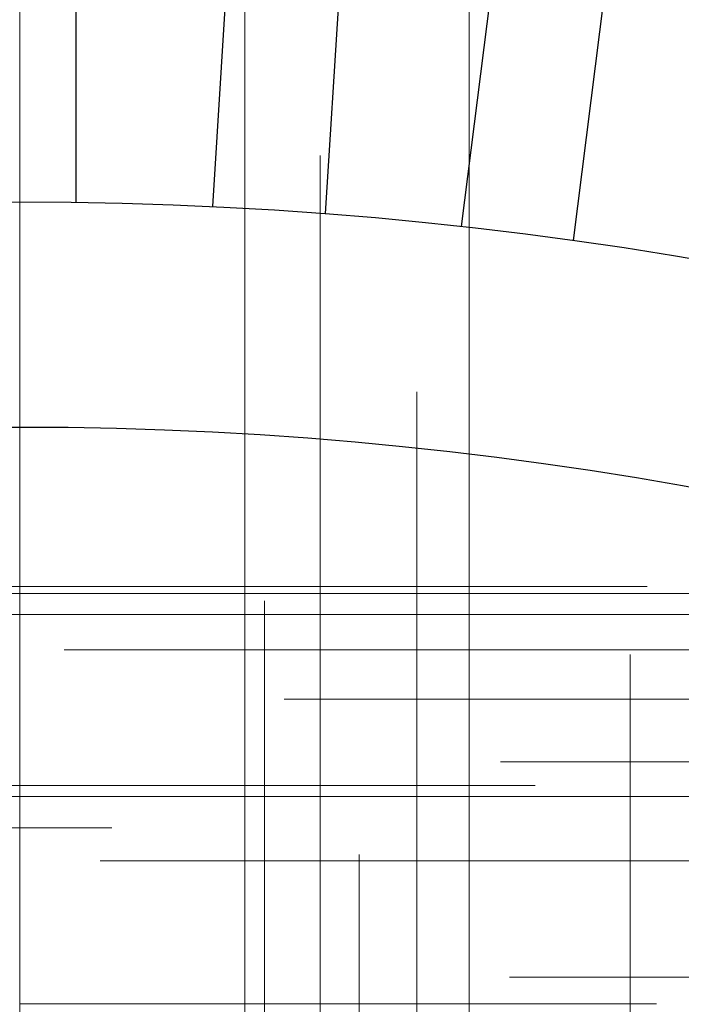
# Model space of a CAD drawing. Header units: millimetres. Extents: x -50 to 901, y -50 to 714.
# Tile 117 of 186: x 0 to 6, y 28 to 37. Entities that reach past the tile are written whole.
import ezdxf

# ---------------------------------------------------------------- set-up
doc = ezdxf.new("R2010")
doc.units = ezdxf.units.MM

# ---------------------------------------------------------------- blocks, each defined once
blk = doc.blocks.new('SW_CENTERMARKSYMBOL_0')
at = {"color": 0, "linetype": 'Continuous', "lineweight": 18}
blk.add_line((0, 10), (0, 48.6219), dxfattribs=at)
blk = doc.blocks.new('SW_CENTERMARKSYMBOL_170')
at = {"color": 0, "linetype": 'Continuous', "lineweight": 18}
for p, q in [((0, 5), (0, 5.6063)), ((0, 0), (0, 5))]:
    blk.add_line(p, q, dxfattribs=at)
blk = doc.blocks.new('SW_CENTERMARKSYMBOL_172')
at = {"color": 0, "linetype": 'Continuous', "lineweight": 18}
for p, q in [((0, 0), (5, 0)), ((5, 0), (5.6585, 0))]:
    blk.add_line(p, q, dxfattribs=at)
blk = doc.blocks.new('SW_CENTERMARKSYMBOL_173')
at = {"color": 0, "linetype": 'Continuous', "lineweight": 18}
for p, q in [((0, 0), (5, 0)), ((5, 0), (5.6932, 0))]:
    blk.add_line(p, q, dxfattribs=at)
blk = doc.blocks.new('SW_CENTERMARKSYMBOL_181')
at = {"color": 0, "linetype": 'Continuous', "lineweight": 18}
for p, q in [((0, 0), (5, 0)), ((5, 0), (5.6932, 0))]:
    blk.add_line(p, q, dxfattribs=at)
blk = doc.blocks.new('SW_CENTERMARKSYMBOL_185')
at = {"color": 0, "linetype": 'Continuous', "lineweight": 18}
for p, q in [((0, 5), (0, 5.6585)), ((0, 0), (0, 5))]:
    blk.add_line(p, q, dxfattribs=at)
blk = doc.blocks.new('SW_CENTERMARKSYMBOL_187')
at = {"color": 0, "linetype": 'Continuous', "lineweight": 18}
for p, q in [((-5, 0), (-5.6932, 0)), ((0, 0), (-5, 0))]:
    blk.add_line(p, q, dxfattribs=at)
blk = doc.blocks.new('SW_CENTERMARKSYMBOL_193')
at = {"color": 0, "linetype": 'Continuous', "lineweight": 18}
for p, q in [((0, 5), (0, 5.6063)), ((0, 0), (0, 5))]:
    blk.add_line(p, q, dxfattribs=at)
blk = doc.blocks.new('SW_CENTERMARKSYMBOL_194')
at = {"color": 0, "linetype": 'Continuous', "lineweight": 18}
for p, q in [((0, 5), (0, 5.6585)), ((0, 0), (0, 5))]:
    blk.add_line(p, q, dxfattribs=at)
blk = doc.blocks.new('SW_CENTERMARKSYMBOL_195')
at = {"color": 0, "linetype": 'Continuous', "lineweight": 18}
for p, q in [((0, 5), (0, 5.6585)), ((0, 0), (0, 5))]:
    blk.add_line(p, q, dxfattribs=at)
blk = doc.blocks.new('SW_CENTERMARKSYMBOL_199')
at = {"color": 0, "linetype": 'Continuous', "lineweight": 18}
for p, q in [((0, 5), (0, 5.6932)), ((0, 0), (0, 5)), ((0, 0), (-5, 0)), ((0, 0), (0, -5)), ((0, 0), (5, 0))]:
    blk.add_line(p, q, dxfattribs=at)
blk = doc.blocks.new('SW_CENTERMARKSYMBOL_372')
at = {"color": 0, "linetype": 'Continuous', "lineweight": 18}
for p, q in [((0, 0), (5, 0)), ((5, 0), (5.5747, 0))]:
    blk.add_line(p, q, dxfattribs=at)
blk = doc.blocks.new('SW_CENTERMARKSYMBOL_373')
at = {"color": 0, "linetype": 'Continuous', "lineweight": 18}
for p, q in [((0, 0), (5, 0)), ((5, 0), (5.5747, 0))]:
    blk.add_line(p, q, dxfattribs=at)
blk = doc.blocks.new('SW_CENTERMARKSYMBOL_374')
at = {"color": 0, "linetype": 'Continuous', "lineweight": 18}
for p, q in [((0, 5), (0, 5.5747)), ((0, 0), (0, 5)), ((0, 0), (-5, 0)), ((0, 0), (0, -5)), ((0, 0), (5, 0)), ((5, 0), (5.5747, 0))]:
    blk.add_line(p, q, dxfattribs=at)
blk = doc.blocks.new('SW_CENTERMARKSYMBOL_375')
at = {"color": 0, "linetype": 'Continuous', "lineweight": 18}
for p, q in [((0, 5), (0, 5.5747)), ((0, 0), (0, 5)), ((0, 0), (-5, 0)), ((0, 0), (0, -5)), ((0, 0), (5, 0))]:
    blk.add_line(p, q, dxfattribs=at)
blk = doc.blocks.new('SW_CENTERMARKSYMBOL_376')
at = {"color": 0, "linetype": 'Continuous', "lineweight": 18}
for p, q in [((0, 5), (0, 5.5747)), ((0, 0), (0, 5)), ((0, 0), (-5, 0)), ((0, 0), (0, -5)), ((0, 0), (5, 0))]:
    blk.add_line(p, q, dxfattribs=at)
blk = doc.blocks.new('SW_CENTERMARKSYMBOL_377')
at = {"color": 0, "linetype": 'Continuous', "lineweight": 18}
for p, q in [((-5, 0), (-5.5747, 0)), ((0, 0), (-5, 0))]:
    blk.add_line(p, q, dxfattribs=at)
blk = doc.blocks.new('SW_CENTERMARKSYMBOL_378')
at = {"color": 0, "linetype": 'Continuous', "lineweight": 18}
for p, q in [((-5, 0), (-5.5747, 0)), ((0, 0), (-5, 0))]:
    blk.add_line(p, q, dxfattribs=at)
blk = doc.blocks.new('SW_CENTERMARKSYMBOL_379')
at = {"color": 0, "linetype": 'Continuous', "lineweight": 18}
for p, q in [((-5, 0), (-5.5747, 0)), ((0, 0), (-5, 0))]:
    blk.add_line(p, q, dxfattribs=at)
blk = doc.blocks.new('SW_CENTERMARKSYMBOL_466')
at = {"color": 0, "linetype": 'Continuous', "lineweight": 18}
for p, q in [((-5, 0), (-5.6932, 0)), ((0, 0), (-5, 0))]:
    blk.add_line(p, q, dxfattribs=at)
blk = doc.blocks.new('SW_CENTERMARKSYMBOL_563')
at = {"color": 0, "linetype": 'Continuous', "lineweight": 18}
blk.add_line((0, 10), (0, 48.6219), dxfattribs=at)
blk = doc.blocks.new('SW_CENTERMARKSYMBOL_733')
at = {"color": 0, "linetype": 'Continuous', "lineweight": 18}
for p, q in [((0, 5), (0, 5.6063)), ((0, 0), (0, 5))]:
    blk.add_line(p, q, dxfattribs=at)
blk = doc.blocks.new('SW_CENTERMARKSYMBOL_735')
at = {"color": 0, "linetype": 'Continuous', "lineweight": 18}
for p, q in [((0, 0), (5, 0)), ((5, 0), (5.6585, 0))]:
    blk.add_line(p, q, dxfattribs=at)
blk = doc.blocks.new('SW_CENTERMARKSYMBOL_736')
at = {"color": 0, "linetype": 'Continuous', "lineweight": 18}
for p, q in [((0, 0), (5, 0)), ((5, 0), (5.6932, 0))]:
    blk.add_line(p, q, dxfattribs=at)
blk = doc.blocks.new('SW_CENTERMARKSYMBOL_744')
at = {"color": 0, "linetype": 'Continuous', "lineweight": 18}
for p, q in [((0, 0), (5, 0)), ((5, 0), (5.6932, 0))]:
    blk.add_line(p, q, dxfattribs=at)
blk = doc.blocks.new('SW_CENTERMARKSYMBOL_748')
at = {"color": 0, "linetype": 'Continuous', "lineweight": 18}
for p, q in [((0, 5), (0, 5.6585)), ((0, 0), (0, 5))]:
    blk.add_line(p, q, dxfattribs=at)
blk = doc.blocks.new('SW_CENTERMARKSYMBOL_750')
at = {"color": 0, "linetype": 'Continuous', "lineweight": 18}
for p, q in [((-5, 0), (-5.6932, 0)), ((0, 0), (-5, 0))]:
    blk.add_line(p, q, dxfattribs=at)
blk = doc.blocks.new('SW_CENTERMARKSYMBOL_756')
at = {"color": 0, "linetype": 'Continuous', "lineweight": 18}
for p, q in [((0, 5), (0, 5.6063)), ((0, 0), (0, 5))]:
    blk.add_line(p, q, dxfattribs=at)
blk = doc.blocks.new('SW_CENTERMARKSYMBOL_757')
at = {"color": 0, "linetype": 'Continuous', "lineweight": 18}
for p, q in [((0, 5), (0, 5.6585)), ((0, 0), (0, 5))]:
    blk.add_line(p, q, dxfattribs=at)
blk = doc.blocks.new('SW_CENTERMARKSYMBOL_758')
at = {"color": 0, "linetype": 'Continuous', "lineweight": 18}
for p, q in [((0, 5), (0, 5.6585)), ((0, 0), (0, 5))]:
    blk.add_line(p, q, dxfattribs=at)
blk = doc.blocks.new('SW_CENTERMARKSYMBOL_762')
at = {"color": 0, "linetype": 'Continuous', "lineweight": 18}
for p, q in [((0, 5), (0, 5.6932)), ((0, 0), (0, 5)), ((0, 0), (-5, 0)), ((0, 0), (0, -5)), ((0, 0), (5, 0))]:
    blk.add_line(p, q, dxfattribs=at)
blk = doc.blocks.new('SW_CENTERMARKSYMBOL_935')
at = {"color": 0, "linetype": 'Continuous', "lineweight": 18}
for p, q in [((0, 0), (5, 0)), ((5, 0), (5.5747, 0))]:
    blk.add_line(p, q, dxfattribs=at)
blk = doc.blocks.new('SW_CENTERMARKSYMBOL_936')
at = {"color": 0, "linetype": 'Continuous', "lineweight": 18}
for p, q in [((0, 0), (5, 0)), ((5, 0), (5.5747, 0))]:
    blk.add_line(p, q, dxfattribs=at)
blk = doc.blocks.new('SW_CENTERMARKSYMBOL_937')
at = {"color": 0, "linetype": 'Continuous', "lineweight": 18}
for p, q in [((0, 5), (0, 5.5747)), ((0, 0), (0, 5)), ((0, 0), (-5, 0)), ((0, 0), (0, -5)), ((0, 0), (5, 0)), ((5, 0), (5.5747, 0))]:
    blk.add_line(p, q, dxfattribs=at)
blk = doc.blocks.new('SW_CENTERMARKSYMBOL_938')
at = {"color": 0, "linetype": 'Continuous', "lineweight": 18}
for p, q in [((0, 5), (0, 5.5747)), ((0, 0), (0, 5)), ((0, 0), (-5, 0)), ((0, 0), (0, -5)), ((0, 0), (5, 0))]:
    blk.add_line(p, q, dxfattribs=at)
blk = doc.blocks.new('SW_CENTERMARKSYMBOL_939')
at = {"color": 0, "linetype": 'Continuous', "lineweight": 18}
for p, q in [((0, 5), (0, 5.5747)), ((0, 0), (0, 5)), ((0, 0), (-5, 0)), ((0, 0), (0, -5)), ((0, 0), (5, 0))]:
    blk.add_line(p, q, dxfattribs=at)
blk = doc.blocks.new('SW_CENTERMARKSYMBOL_940')
at = {"color": 0, "linetype": 'Continuous', "lineweight": 18}
for p, q in [((-5, 0), (-5.5747, 0)), ((0, 0), (-5, 0))]:
    blk.add_line(p, q, dxfattribs=at)
blk = doc.blocks.new('SW_CENTERMARKSYMBOL_941')
at = {"color": 0, "linetype": 'Continuous', "lineweight": 18}
for p, q in [((-5, 0), (-5.5747, 0)), ((0, 0), (-5, 0))]:
    blk.add_line(p, q, dxfattribs=at)
blk = doc.blocks.new('SW_CENTERMARKSYMBOL_942')
at = {"color": 0, "linetype": 'Continuous', "lineweight": 18}
for p, q in [((-5, 0), (-5.5747, 0)), ((0, 0), (-5, 0))]:
    blk.add_line(p, q, dxfattribs=at)
blk = doc.blocks.new('SW_CENTERMARKSYMBOL_1029')
at = {"color": 0, "linetype": 'Continuous', "lineweight": 18}
for p, q in [((-5, 0), (-5.6932, 0)), ((0, 0), (-5, 0))]:
    blk.add_line(p, q, dxfattribs=at)
blk = doc.blocks.new('SW_CENTERMARKSYMBOL_1126')
at = {"color": 0, "linetype": 'Continuous', "lineweight": 18}
blk.add_line((0, 10), (0, 48.6219), dxfattribs=at)
blk = doc.blocks.new('SW_CENTERMARKSYMBOL_1296')
at = {"color": 0, "linetype": 'Continuous', "lineweight": 18}
for p, q in [((0, 5), (0, 5.6063)), ((0, 0), (0, 5))]:
    blk.add_line(p, q, dxfattribs=at)
blk = doc.blocks.new('SW_CENTERMARKSYMBOL_1298')
at = {"color": 0, "linetype": 'Continuous', "lineweight": 18}
for p, q in [((0, 0), (5, 0)), ((5, 0), (5.6585, 0))]:
    blk.add_line(p, q, dxfattribs=at)
blk = doc.blocks.new('SW_CENTERMARKSYMBOL_1299')
at = {"color": 0, "linetype": 'Continuous', "lineweight": 18}
for p, q in [((0, 0), (5, 0)), ((5, 0), (5.6932, 0))]:
    blk.add_line(p, q, dxfattribs=at)
blk = doc.blocks.new('SW_CENTERMARKSYMBOL_1307')
at = {"color": 0, "linetype": 'Continuous', "lineweight": 18}
for p, q in [((0, 0), (5, 0)), ((5, 0), (5.6932, 0))]:
    blk.add_line(p, q, dxfattribs=at)
blk = doc.blocks.new('SW_CENTERMARKSYMBOL_1311')
at = {"color": 0, "linetype": 'Continuous', "lineweight": 18}
for p, q in [((0, 5), (0, 5.6585)), ((0, 0), (0, 5))]:
    blk.add_line(p, q, dxfattribs=at)
blk = doc.blocks.new('SW_CENTERMARKSYMBOL_1313')
at = {"color": 0, "linetype": 'Continuous', "lineweight": 18}
for p, q in [((-5, 0), (-5.6932, 0)), ((0, 0), (-5, 0))]:
    blk.add_line(p, q, dxfattribs=at)
blk = doc.blocks.new('SW_CENTERMARKSYMBOL_1319')
at = {"color": 0, "linetype": 'Continuous', "lineweight": 18}
for p, q in [((0, 5), (0, 5.6063)), ((0, 0), (0, 5))]:
    blk.add_line(p, q, dxfattribs=at)
blk = doc.blocks.new('SW_CENTERMARKSYMBOL_1320')
at = {"color": 0, "linetype": 'Continuous', "lineweight": 18}
for p, q in [((0, 5), (0, 5.6585)), ((0, 0), (0, 5))]:
    blk.add_line(p, q, dxfattribs=at)
blk = doc.blocks.new('SW_CENTERMARKSYMBOL_1321')
at = {"color": 0, "linetype": 'Continuous', "lineweight": 18}
for p, q in [((0, 5), (0, 5.6585)), ((0, 0), (0, 5))]:
    blk.add_line(p, q, dxfattribs=at)
blk = doc.blocks.new('SW_CENTERMARKSYMBOL_1325')
at = {"color": 0, "linetype": 'Continuous', "lineweight": 18}
for p, q in [((0, 5), (0, 5.6932)), ((0, 0), (0, 5)), ((0, 0), (-5, 0)), ((0, 0), (0, -5)), ((0, 0), (5, 0))]:
    blk.add_line(p, q, dxfattribs=at)
blk = doc.blocks.new('SW_CENTERMARKSYMBOL_1498')
at = {"color": 0, "linetype": 'Continuous', "lineweight": 18}
for p, q in [((0, 0), (5, 0)), ((5, 0), (5.5747, 0))]:
    blk.add_line(p, q, dxfattribs=at)
blk = doc.blocks.new('SW_CENTERMARKSYMBOL_1499')
at = {"color": 0, "linetype": 'Continuous', "lineweight": 18}
for p, q in [((0, 0), (5, 0)), ((5, 0), (5.5747, 0))]:
    blk.add_line(p, q, dxfattribs=at)
blk = doc.blocks.new('SW_CENTERMARKSYMBOL_1500')
at = {"color": 0, "linetype": 'Continuous', "lineweight": 18}
for p, q in [((0, 5), (0, 5.5747)), ((0, 0), (0, 5)), ((0, 0), (-5, 0)), ((0, 0), (0, -5)), ((0, 0), (5, 0)), ((5, 0), (5.5747, 0))]:
    blk.add_line(p, q, dxfattribs=at)
blk = doc.blocks.new('SW_CENTERMARKSYMBOL_1501')
at = {"color": 0, "linetype": 'Continuous', "lineweight": 18}
for p, q in [((0, 5), (0, 5.5747)), ((0, 0), (0, 5)), ((0, 0), (-5, 0)), ((0, 0), (0, -5)), ((0, 0), (5, 0))]:
    blk.add_line(p, q, dxfattribs=at)
blk = doc.blocks.new('SW_CENTERMARKSYMBOL_1502')
at = {"color": 0, "linetype": 'Continuous', "lineweight": 18}
for p, q in [((0, 5), (0, 5.5747)), ((0, 0), (0, 5)), ((0, 0), (-5, 0)), ((0, 0), (0, -5)), ((0, 0), (5, 0))]:
    blk.add_line(p, q, dxfattribs=at)
blk = doc.blocks.new('SW_CENTERMARKSYMBOL_1503')
at = {"color": 0, "linetype": 'Continuous', "lineweight": 18}
for p, q in [((-5, 0), (-5.5747, 0)), ((0, 0), (-5, 0))]:
    blk.add_line(p, q, dxfattribs=at)
blk = doc.blocks.new('SW_CENTERMARKSYMBOL_1504')
at = {"color": 0, "linetype": 'Continuous', "lineweight": 18}
for p, q in [((-5, 0), (-5.5747, 0)), ((0, 0), (-5, 0))]:
    blk.add_line(p, q, dxfattribs=at)
blk = doc.blocks.new('SW_CENTERMARKSYMBOL_1505')
at = {"color": 0, "linetype": 'Continuous', "lineweight": 18}
for p, q in [((-5, 0), (-5.5747, 0)), ((0, 0), (-5, 0))]:
    blk.add_line(p, q, dxfattribs=at)
blk = doc.blocks.new('SW_CENTERMARKSYMBOL_1592')
at = {"color": 0, "linetype": 'Continuous', "lineweight": 18}
for p, q in [((-5, 0), (-5.6932, 0)), ((0, 0), (-5, 0))]:
    blk.add_line(p, q, dxfattribs=at)
blk = doc.blocks.new('SW_CENTERMARKSYMBOL_1689')
at = {"color": 0, "linetype": 'Continuous', "lineweight": 18}
blk.add_line((0, 10), (0, 48.6219), dxfattribs=at)
blk = doc.blocks.new('SW_CENTERMARKSYMBOL_1859')
at = {"color": 0, "linetype": 'Continuous', "lineweight": 18}
for p, q in [((0, 5), (0, 5.6063)), ((0, 0), (0, 5))]:
    blk.add_line(p, q, dxfattribs=at)
blk = doc.blocks.new('SW_CENTERMARKSYMBOL_1861')
at = {"color": 0, "linetype": 'Continuous', "lineweight": 18}
for p, q in [((0, 0), (5, 0)), ((5, 0), (5.6585, 0))]:
    blk.add_line(p, q, dxfattribs=at)
blk = doc.blocks.new('SW_CENTERMARKSYMBOL_1862')
at = {"color": 0, "linetype": 'Continuous', "lineweight": 18}
for p, q in [((0, 0), (5, 0)), ((5, 0), (5.6932, 0))]:
    blk.add_line(p, q, dxfattribs=at)
blk = doc.blocks.new('SW_CENTERMARKSYMBOL_1870')
at = {"color": 0, "linetype": 'Continuous', "lineweight": 18}
for p, q in [((0, 0), (5, 0)), ((5, 0), (5.6932, 0))]:
    blk.add_line(p, q, dxfattribs=at)
blk = doc.blocks.new('SW_CENTERMARKSYMBOL_1874')
at = {"color": 0, "linetype": 'Continuous', "lineweight": 18}
for p, q in [((0, 5), (0, 5.6585)), ((0, 0), (0, 5))]:
    blk.add_line(p, q, dxfattribs=at)
blk = doc.blocks.new('SW_CENTERMARKSYMBOL_1876')
at = {"color": 0, "linetype": 'Continuous', "lineweight": 18}
for p, q in [((-5, 0), (-5.6932, 0)), ((0, 0), (-5, 0))]:
    blk.add_line(p, q, dxfattribs=at)
blk = doc.blocks.new('SW_CENTERMARKSYMBOL_1882')
at = {"color": 0, "linetype": 'Continuous', "lineweight": 18}
for p, q in [((0, 5), (0, 5.6063)), ((0, 0), (0, 5))]:
    blk.add_line(p, q, dxfattribs=at)
blk = doc.blocks.new('SW_CENTERMARKSYMBOL_1883')
at = {"color": 0, "linetype": 'Continuous', "lineweight": 18}
for p, q in [((0, 5), (0, 5.6585)), ((0, 0), (0, 5))]:
    blk.add_line(p, q, dxfattribs=at)
blk = doc.blocks.new('SW_CENTERMARKSYMBOL_1884')
at = {"color": 0, "linetype": 'Continuous', "lineweight": 18}
for p, q in [((0, 5), (0, 5.6585)), ((0, 0), (0, 5))]:
    blk.add_line(p, q, dxfattribs=at)
blk = doc.blocks.new('SW_CENTERMARKSYMBOL_1888')
at = {"color": 0, "linetype": 'Continuous', "lineweight": 18}
for p, q in [((0, 5), (0, 5.6932)), ((0, 0), (0, 5)), ((0, 0), (-5, 0)), ((0, 0), (0, -5)), ((0, 0), (5, 0))]:
    blk.add_line(p, q, dxfattribs=at)
blk = doc.blocks.new('SW_CENTERMARKSYMBOL_2061')
at = {"color": 0, "linetype": 'Continuous', "lineweight": 18}
for p, q in [((0, 0), (5, 0)), ((5, 0), (5.5747, 0))]:
    blk.add_line(p, q, dxfattribs=at)
blk = doc.blocks.new('SW_CENTERMARKSYMBOL_2062')
at = {"color": 0, "linetype": 'Continuous', "lineweight": 18}
for p, q in [((0, 0), (5, 0)), ((5, 0), (5.5747, 0))]:
    blk.add_line(p, q, dxfattribs=at)
blk = doc.blocks.new('SW_CENTERMARKSYMBOL_2063')
at = {"color": 0, "linetype": 'Continuous', "lineweight": 18}
for p, q in [((0, 5), (0, 5.5747)), ((0, 0), (0, 5)), ((0, 0), (-5, 0)), ((0, 0), (0, -5)), ((0, 0), (5, 0)), ((5, 0), (5.5747, 0))]:
    blk.add_line(p, q, dxfattribs=at)
blk = doc.blocks.new('SW_CENTERMARKSYMBOL_2064')
at = {"color": 0, "linetype": 'Continuous', "lineweight": 18}
for p, q in [((0, 5), (0, 5.5747)), ((0, 0), (0, 5)), ((0, 0), (-5, 0)), ((0, 0), (0, -5)), ((0, 0), (5, 0))]:
    blk.add_line(p, q, dxfattribs=at)
blk = doc.blocks.new('SW_CENTERMARKSYMBOL_2065')
at = {"color": 0, "linetype": 'Continuous', "lineweight": 18}
for p, q in [((0, 5), (0, 5.5747)), ((0, 0), (0, 5)), ((0, 0), (-5, 0)), ((0, 0), (0, -5)), ((0, 0), (5, 0))]:
    blk.add_line(p, q, dxfattribs=at)
blk = doc.blocks.new('SW_CENTERMARKSYMBOL_2066')
at = {"color": 0, "linetype": 'Continuous', "lineweight": 18}
for p, q in [((-5, 0), (-5.5747, 0)), ((0, 0), (-5, 0))]:
    blk.add_line(p, q, dxfattribs=at)
blk = doc.blocks.new('SW_CENTERMARKSYMBOL_2067')
at = {"color": 0, "linetype": 'Continuous', "lineweight": 18}
for p, q in [((-5, 0), (-5.5747, 0)), ((0, 0), (-5, 0))]:
    blk.add_line(p, q, dxfattribs=at)
blk = doc.blocks.new('SW_CENTERMARKSYMBOL_2068')
at = {"color": 0, "linetype": 'Continuous', "lineweight": 18}
for p, q in [((-5, 0), (-5.5747, 0)), ((0, 0), (-5, 0))]:
    blk.add_line(p, q, dxfattribs=at)
blk = doc.blocks.new('SW_CENTERMARKSYMBOL_2155')
at = {"color": 0, "linetype": 'Continuous', "lineweight": 18}
for p, q in [((-5, 0), (-5.6932, 0)), ((0, 0), (-5, 0))]:
    blk.add_line(p, q, dxfattribs=at)
blk = doc.blocks.new('SW_CENTERMARKSYMBOL_2252')
at = {"color": 0, "linetype": 'Continuous', "lineweight": 18}
blk.add_line((0, 10), (0, 48.6219), dxfattribs=at)
blk = doc.blocks.new('SW_CENTERMARKSYMBOL_2422')
at = {"color": 0, "linetype": 'Continuous', "lineweight": 18}
for p, q in [((0, 5), (0, 5.6063)), ((0, 0), (0, 5))]:
    blk.add_line(p, q, dxfattribs=at)
blk = doc.blocks.new('SW_CENTERMARKSYMBOL_2424')
at = {"color": 0, "linetype": 'Continuous', "lineweight": 18}
for p, q in [((0, 0), (5, 0)), ((5, 0), (5.6585, 0))]:
    blk.add_line(p, q, dxfattribs=at)
blk = doc.blocks.new('SW_CENTERMARKSYMBOL_2425')
at = {"color": 0, "linetype": 'Continuous', "lineweight": 18}
for p, q in [((0, 0), (5, 0)), ((5, 0), (5.6932, 0))]:
    blk.add_line(p, q, dxfattribs=at)
blk = doc.blocks.new('SW_CENTERMARKSYMBOL_2433')
at = {"color": 0, "linetype": 'Continuous', "lineweight": 18}
for p, q in [((0, 0), (5, 0)), ((5, 0), (5.6932, 0))]:
    blk.add_line(p, q, dxfattribs=at)
blk = doc.blocks.new('SW_CENTERMARKSYMBOL_2437')
at = {"color": 0, "linetype": 'Continuous', "lineweight": 18}
for p, q in [((0, 5), (0, 5.6585)), ((0, 0), (0, 5))]:
    blk.add_line(p, q, dxfattribs=at)
blk = doc.blocks.new('SW_CENTERMARKSYMBOL_2439')
at = {"color": 0, "linetype": 'Continuous', "lineweight": 18}
for p, q in [((-5, 0), (-5.6932, 0)), ((0, 0), (-5, 0))]:
    blk.add_line(p, q, dxfattribs=at)
blk = doc.blocks.new('SW_CENTERMARKSYMBOL_2445')
at = {"color": 0, "linetype": 'Continuous', "lineweight": 18}
for p, q in [((0, 5), (0, 5.6063)), ((0, 0), (0, 5))]:
    blk.add_line(p, q, dxfattribs=at)
blk = doc.blocks.new('SW_CENTERMARKSYMBOL_2446')
at = {"color": 0, "linetype": 'Continuous', "lineweight": 18}
for p, q in [((0, 5), (0, 5.6585)), ((0, 0), (0, 5))]:
    blk.add_line(p, q, dxfattribs=at)
blk = doc.blocks.new('SW_CENTERMARKSYMBOL_2447')
at = {"color": 0, "linetype": 'Continuous', "lineweight": 18}
for p, q in [((0, 5), (0, 5.6585)), ((0, 0), (0, 5))]:
    blk.add_line(p, q, dxfattribs=at)
blk = doc.blocks.new('SW_CENTERMARKSYMBOL_2451')
at = {"color": 0, "linetype": 'Continuous', "lineweight": 18}
for p, q in [((0, 5), (0, 5.6932)), ((0, 0), (0, 5)), ((0, 0), (-5, 0)), ((0, 0), (0, -5)), ((0, 0), (5, 0))]:
    blk.add_line(p, q, dxfattribs=at)
blk = doc.blocks.new('SW_CENTERMARKSYMBOL_2624')
at = {"color": 0, "linetype": 'Continuous', "lineweight": 18}
for p, q in [((0, 0), (5, 0)), ((5, 0), (5.5747, 0))]:
    blk.add_line(p, q, dxfattribs=at)
blk = doc.blocks.new('SW_CENTERMARKSYMBOL_2625')
at = {"color": 0, "linetype": 'Continuous', "lineweight": 18}
for p, q in [((0, 0), (5, 0)), ((5, 0), (5.5747, 0))]:
    blk.add_line(p, q, dxfattribs=at)
blk = doc.blocks.new('SW_CENTERMARKSYMBOL_2626')
at = {"color": 0, "linetype": 'Continuous', "lineweight": 18}
for p, q in [((0, 5), (0, 5.5747)), ((0, 0), (0, 5)), ((0, 0), (-5, 0)), ((0, 0), (0, -5)), ((0, 0), (5, 0)), ((5, 0), (5.5747, 0))]:
    blk.add_line(p, q, dxfattribs=at)
blk = doc.blocks.new('SW_CENTERMARKSYMBOL_2627')
at = {"color": 0, "linetype": 'Continuous', "lineweight": 18}
for p, q in [((0, 5), (0, 5.5747)), ((0, 0), (0, 5)), ((0, 0), (-5, 0)), ((0, 0), (0, -5)), ((0, 0), (5, 0))]:
    blk.add_line(p, q, dxfattribs=at)
blk = doc.blocks.new('SW_CENTERMARKSYMBOL_2628')
at = {"color": 0, "linetype": 'Continuous', "lineweight": 18}
for p, q in [((0, 5), (0, 5.5747)), ((0, 0), (0, 5)), ((0, 0), (-5, 0)), ((0, 0), (0, -5)), ((0, 0), (5, 0))]:
    blk.add_line(p, q, dxfattribs=at)
blk = doc.blocks.new('SW_CENTERMARKSYMBOL_2629')
at = {"color": 0, "linetype": 'Continuous', "lineweight": 18}
for p, q in [((-5, 0), (-5.5747, 0)), ((0, 0), (-5, 0))]:
    blk.add_line(p, q, dxfattribs=at)
blk = doc.blocks.new('SW_CENTERMARKSYMBOL_2630')
at = {"color": 0, "linetype": 'Continuous', "lineweight": 18}
for p, q in [((-5, 0), (-5.5747, 0)), ((0, 0), (-5, 0))]:
    blk.add_line(p, q, dxfattribs=at)
blk = doc.blocks.new('SW_CENTERMARKSYMBOL_2631')
at = {"color": 0, "linetype": 'Continuous', "lineweight": 18}
for p, q in [((-5, 0), (-5.5747, 0)), ((0, 0), (-5, 0))]:
    blk.add_line(p, q, dxfattribs=at)
blk = doc.blocks.new('SW_CENTERMARKSYMBOL_2718')
at = {"color": 0, "linetype": 'Continuous', "lineweight": 18}
for p, q in [((-5, 0), (-5.6932, 0)), ((0, 0), (-5, 0))]:
    blk.add_line(p, q, dxfattribs=at)

msp = doc.modelspace()

# ---------------------------------------------------------------- linework, layer by layer
at = {"color": 7, "linetype": 'Continuous', "lineweight": 25}
for p, q in [((0.5, 42.2784), (0.5, 35.2778)), ((0.5, 42.2784), (0.5, 35.2778)), ((0.5, 42.2784), (0.5, 35.2778)), ((0.5, 42.2784), (0.5, 35.2778)), ((0.5, 42.2784), (0.5, 35.2778)), ((1.7161, 35.2396), (2.1557, 42.2264)), ((1.7161, 35.2396), (2.1557, 42.2264)), ((1.7161, 35.2396), (2.1557, 42.2264)), ((1.7161, 35.2396), (2.1557, 42.2264)), ((1.7161, 35.2396), (2.1557, 42.2264)), ((3.1537, 42.1636), (2.7141, 35.1768)), ((3.1537, 42.1636), (2.7141, 35.1768)), ((3.1537, 42.1636), (2.7141, 35.1768)), ((3.1537, 42.1636), (2.7141, 35.1768)), ((3.1537, 42.1636), (2.7141, 35.1768)), ((3.9254, 35.0623), (4.8028, 42.0077)), ((3.9254, 35.0623), (4.8028, 42.0077)), ((3.9254, 35.0623), (4.8028, 42.0077)), ((3.9254, 35.0623), (4.8028, 42.0077)), ((3.9254, 35.0623), (4.8028, 42.0077)), ((5.7949, 41.8824), (4.9175, 34.937)), ((5.7949, 41.8824), (4.9175, 34.937)), ((5.7949, 41.8824), (4.9175, 34.937)), ((5.7949, 41.8824), (4.9175, 34.937)), ((5.7949, 41.8824), (4.9175, 34.937))]:
    msp.add_line(p, q, dxfattribs=at)
for radius in [45, 45, 45, 45, 45, 43.8964, 43.8964, 43.8964, 43.8964, 43.8964, 43.6219, 43.6219, 43.6219, 43.6219, 43.6219, 42.2814, 42.2814, 42.2814, 42.2814, 42.2814, 35.2814, 35.2814, 35.2814, 35.2814, 35.2814, 33.2814, 33.2814, 33.2814, 33.2814, 33.2814]:
    msp.add_circle((0, 0), radius, dxfattribs=at)
msp.add_arc((0, 0), 50, 4.01152, 85.98848, dxfattribs=at)
msp.add_arc((0, 0), 50, 4.01152, 85.98848, dxfattribs=at)
msp.add_arc((0, 0), 50, 4.01152, 85.98848, dxfattribs=at)
msp.add_arc((0, 0), 50, 4.01152, 85.98848, dxfattribs=at)
msp.add_arc((0, 0), 50, 4.01152, 85.98848, dxfattribs=at)

# ---------------------------------------------------------------- block references
at = {"color": 7, "linetype": 'Continuous', "lineweight": 18}
for name, p in [('SW_CENTERMARKSYMBOL_0', (0, 0)), ('SW_CENTERMARKSYMBOL_563', (0, 0)), ('SW_CENTERMARKSYMBOL_1126', (0, 0)), ('SW_CENTERMARKSYMBOL_1689', (0, 0)), ('SW_CENTERMARKSYMBOL_2252', (0, 0)), ('SW_CENTERMARKSYMBOL_374', (0, 31.866)), ('SW_CENTERMARKSYMBOL_937', (0, 31.866)), ('SW_CENTERMARKSYMBOL_1500', (0, 31.866)), ('SW_CENTERMARKSYMBOL_2063', (0, 31.866)), ('SW_CENTERMARKSYMBOL_2626', (0, 31.866)), ('SW_CENTERMARKSYMBOL_373', (-2.0009, 31.8031)), ('SW_CENTERMARKSYMBOL_936', (-2.0009, 31.8031)), ('SW_CENTERMARKSYMBOL_1499', (-2.0009, 31.8031)), ('SW_CENTERMARKSYMBOL_2062', (-2.0009, 31.8031)), ('SW_CENTERMARKSYMBOL_2625', (-2.0009, 31.8031)), ('SW_CENTERMARKSYMBOL_375', (2.0009, 31.8031)), ('SW_CENTERMARKSYMBOL_938', (2.0009, 31.8031)), ('SW_CENTERMARKSYMBOL_1501', (2.0009, 31.8031)), ('SW_CENTERMARKSYMBOL_2064', (2.0009, 31.8031)), ('SW_CENTERMARKSYMBOL_2627', (2.0009, 31.8031)), ('SW_CENTERMARKSYMBOL_372', (-3.9939, 31.6147)), ('SW_CENTERMARKSYMBOL_935', (-3.9939, 31.6147)), ('SW_CENTERMARKSYMBOL_1498', (-3.9939, 31.6147)), ('SW_CENTERMARKSYMBOL_2061', (-3.9939, 31.6147)), ('SW_CENTERMARKSYMBOL_2624', (-3.9939, 31.6147)), ('SW_CENTERMARKSYMBOL_376', (3.9939, 31.6147)), ('SW_CENTERMARKSYMBOL_939', (3.9939, 31.6147)), ('SW_CENTERMARKSYMBOL_1502', (3.9939, 31.6147)), ('SW_CENTERMARKSYMBOL_2065', (3.9939, 31.6147)), ('SW_CENTERMARKSYMBOL_2628', (3.9939, 31.6147)), ('SW_CENTERMARKSYMBOL_377', (5.9711, 31.3015)), ('SW_CENTERMARKSYMBOL_940', (5.9711, 31.3015)), ('SW_CENTERMARKSYMBOL_1503', (5.9711, 31.3015)), ('SW_CENTERMARKSYMBOL_2066', (5.9711, 31.3015)), ('SW_CENTERMARKSYMBOL_2629', (5.9711, 31.3015)), ('SW_CENTERMARKSYMBOL_378', (7.9247, 30.8648)), ('SW_CENTERMARKSYMBOL_941', (7.9247, 30.8648)), ('SW_CENTERMARKSYMBOL_1504', (7.9247, 30.8648)), ('SW_CENTERMARKSYMBOL_2067', (7.9247, 30.8648)), ('SW_CENTERMARKSYMBOL_2630', (7.9247, 30.8648)), ('SW_CENTERMARKSYMBOL_379', (9.8471, 30.3063)), ('SW_CENTERMARKSYMBOL_942', (9.8471, 30.3063)), ('SW_CENTERMARKSYMBOL_1505', (9.8471, 30.3063)), ('SW_CENTERMARKSYMBOL_2068', (9.8471, 30.3063)), ('SW_CENTERMARKSYMBOL_2631', (9.8471, 30.3063)), ('SW_CENTERMARKSYMBOL_173', (-1.1115, 30.0983)), ('SW_CENTERMARKSYMBOL_736', (-1.1115, 30.0983)), ('SW_CENTERMARKSYMBOL_1299', (-1.1115, 30.0983)), ('SW_CENTERMARKSYMBOL_1862', (-1.1115, 30.0983)), ('SW_CENTERMARKSYMBOL_2425', (-1.1115, 30.0983)), ('SW_CENTERMARKSYMBOL_199', (2.6696, 30.0003)), ('SW_CENTERMARKSYMBOL_762', (2.6696, 30.0003)), ('SW_CENTERMARKSYMBOL_1325', (2.6696, 30.0003)), ('SW_CENTERMARKSYMBOL_1888', (2.6696, 30.0003)), ('SW_CENTERMARKSYMBOL_2451', (2.6696, 30.0003)), ('SW_CENTERMARKSYMBOL_181', (-4.875, 29.7217)), ('SW_CENTERMARKSYMBOL_744', (-4.875, 29.7217)), ('SW_CENTERMARKSYMBOL_1307', (-4.875, 29.7217)), ('SW_CENTERMARKSYMBOL_1870', (-4.875, 29.7217)), ('SW_CENTERMARKSYMBOL_2433', (-4.875, 29.7217)), ('SW_CENTERMARKSYMBOL_187', (6.4086, 29.4292)), ('SW_CENTERMARKSYMBOL_750', (6.4086, 29.4292)), ('SW_CENTERMARKSYMBOL_1313', (6.4086, 29.4292)), ('SW_CENTERMARKSYMBOL_1876', (6.4086, 29.4292)), ('SW_CENTERMARKSYMBOL_2439', (6.4086, 29.4292)), ('SW_CENTERMARKSYMBOL_466', (10.0465, 28.3939)), ('SW_CENTERMARKSYMBOL_1029', (10.0465, 28.3939)), ('SW_CENTERMARKSYMBOL_1592', (10.0465, 28.3939)), ('SW_CENTERMARKSYMBOL_2155', (10.0465, 28.3939)), ('SW_CENTERMARKSYMBOL_2718', (10.0465, 28.3939)), ('SW_CENTERMARKSYMBOL_172', (0, 28.1574)), ('SW_CENTERMARKSYMBOL_735', (0, 28.1574)), ('SW_CENTERMARKSYMBOL_1298', (0, 28.1574)), ('SW_CENTERMARKSYMBOL_1861', (0, 28.1574)), ('SW_CENTERMARKSYMBOL_2424', (0, 28.1574)), ('SW_CENTERMARKSYMBOL_195', (3.5291, 27.9354)), ('SW_CENTERMARKSYMBOL_758', (3.5291, 27.9354)), ('SW_CENTERMARKSYMBOL_1321', (3.5291, 27.9354)), ('SW_CENTERMARKSYMBOL_1884', (3.5291, 27.9354)), ('SW_CENTERMARKSYMBOL_2447', (3.5291, 27.9354)), ('SW_CENTERMARKSYMBOL_194', (2.1744, 26.0803)), ('SW_CENTERMARKSYMBOL_757', (2.1744, 26.0803)), ('SW_CENTERMARKSYMBOL_1320', (2.1744, 26.0803)), ('SW_CENTERMARKSYMBOL_1883', (2.1744, 26.0803)), ('SW_CENTERMARKSYMBOL_2446', (2.1744, 26.0803)), ('SW_CENTERMARKSYMBOL_185', (5.426, 25.6021)), ('SW_CENTERMARKSYMBOL_748', (5.426, 25.6021)), ('SW_CENTERMARKSYMBOL_1311', (5.426, 25.6021)), ('SW_CENTERMARKSYMBOL_1874', (5.426, 25.6021)), ('SW_CENTERMARKSYMBOL_2437', (5.426, 25.6021)), ('SW_CENTERMARKSYMBOL_170', (0, 24.0676)), ('SW_CENTERMARKSYMBOL_733', (0, 24.0676)), ('SW_CENTERMARKSYMBOL_1296', (0, 24.0676)), ('SW_CENTERMARKSYMBOL_1859', (0, 24.0676)), ('SW_CENTERMARKSYMBOL_2422', (0, 24.0676)), ('SW_CENTERMARKSYMBOL_193', (3.0165, 23.8778)), ('SW_CENTERMARKSYMBOL_756', (3.0165, 23.8778)), ('SW_CENTERMARKSYMBOL_1319', (3.0165, 23.8778)), ('SW_CENTERMARKSYMBOL_1882', (3.0165, 23.8778)), ('SW_CENTERMARKSYMBOL_2445', (3.0165, 23.8778))]:
    msp.add_blockref(name, p, dxfattribs=at)

doc.saveas('drawing.dxf')
